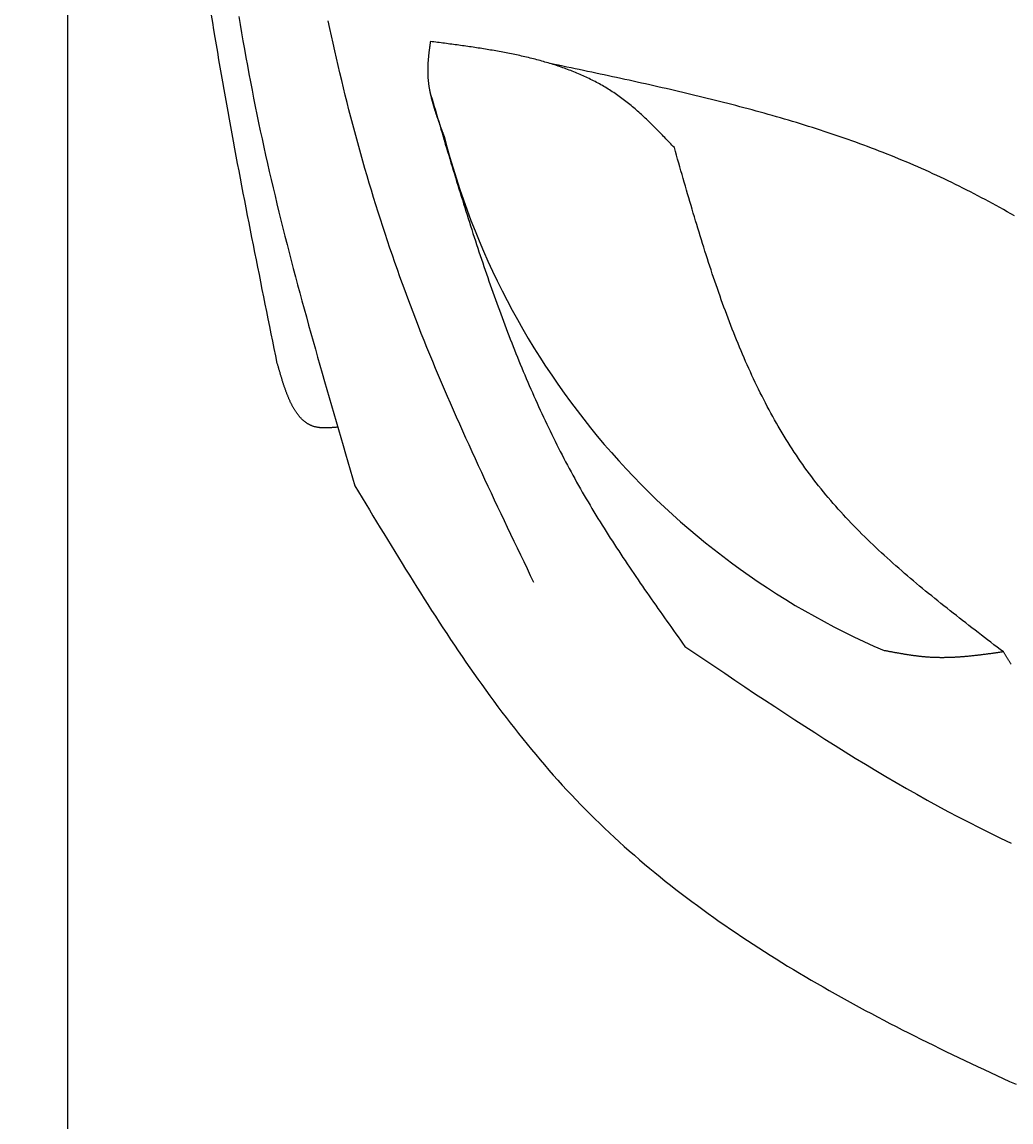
# Model space of a CAD drawing. Extents: x 715 to 7297, y 267 to 3528.
# Tile 3 of 65: x 1152 to 1589, y 1072 to 1558. Entities that reach past the tile are written whole.
import ezdxf

# ---------------------------------------------------------------- set-up
doc = ezdxf.new("R2010")
doc.units = 0
doc.layers.get('0').update_dxf_attribs({"linetype": 'CONTINUOUS'})
doc.layers.get('DEFPOINTS').update_dxf_attribs({"linetype": 'CONTINUOUS'})
for name, color, linetype in [('4', 3, 'CONTINUOUS'), ('5', 3, 'CONTINUOUS'), ('CAR', 10, 'CONTINUOUS')]:
    doc.layers.add(name, color=color, linetype=linetype)
doc.styles.get("Standard").update_dxf_attribs({"font": 'ISOCP.SHX'})
doc.dimstyles.get("Standard").update_dxf_attribs({"dimtxt": 2.5, "dimasz": 2.5, "dimexe": 1.25, "dimexo": 0.625, "dimtad": 1, "dimcen": 2.5, "dimazin": 3, "dimtfac": 1, "dimtmove": 0, "dimatfit": 3})

# ---------------------------------------------------------------- blocks, each defined once
blk = doc.blocks.new('PUNKT')
at = {"layer": '4', "color": 0, "linetype": 'BYBLOCK'}
blk.add_line((-0.5, 0), (-1, 0), dxfattribs=at)
at = {"layer": '4', "color": 0, "linetype": 'BYBLOCK', "const_width": 0.5}
blk.add_lwpolyline([(-0.25, 0, 1), (0.25, 0, 1)], format="xyb", close=True, dxfattribs=at)
blk = doc.blocks.new('*U15')
at = {"layer": '5', "color": 2}
blk.add_text('280', height=70, rotation=90, dxfattribs=at).set_placement((785.85, 1614.63))
blk = doc.blocks.new('*D4')
at = {"layer": '5'}
for p, q in [((1352.73, 3087.27), (775.85, 3087.27)), ((815.85, 327.27), (815.85, 3047.27)), ((1352.77, 287.27), (775.85, 287.27))]:
    blk.add_line(p, q, dxfattribs=at)
at = {"layer": 'DEFPOINTS', "color": 0}
for p in [(815.85, 3087.27), (1372.73, 3087.27), (1372.77, 287.27)]:
    blk.add_point(p, dxfattribs=at)
blk.add_blockref('*U15', (0, 0))
at = {"layer": '5', "xscale": 40, "yscale": 40, "zscale": 40}
for p, rotation in [((815.85, 3087.27), 90), ((815.85, 287.27), 270)]:
    blk.add_blockref('PUNKT', p, dxfattribs=dict(at, rotation=rotation))

msp = doc.modelspace()

# ---------------------------------------------------------------- linework, layer by layer
msp.add_line((1171.672, 2937.271), (1171.721, 437.271))
at = {"layer": 'CAR'}
for points in [[(1264.49, 1407.12, 0), (1263.83, 1410.39, 0), (1263.16, 1413.65, 0), (1262.5, 1416.92, 0), (1261.83, 1420.19, 0), (1261.17, 1423.46, 0), (1260.5, 1426.73, 0), (1259.84, 1429.99, 0), (1259.18, 1433.26, 0), (1258.52, 1436.53, 0), (1257.86, 1439.8, 0), (1257.2, 1443.07, 0), (1256.54, 1446.34, 0), (1255.89, 1449.61, 0), (1255.24, 1452.88, 0), (1254.58, 1456.15, 0), (1253.93, 1459.42, 0), (1253.29, 1462.69, 0), (1252.64, 1465.96, 0), (1252, 1469.23, 0), (1251.36, 1472.5, 0), (1250.72, 1475.77, 0), (1250.08, 1479.04, 0), (1249.45, 1482.31, 0), (1248.82, 1485.58, 0), (1248.19, 1488.86, 0), (1247.57, 1492.13, 0), (1246.95, 1495.4, 0), (1246.33, 1498.67, 0), (1245.72, 1501.95, 0), (1245.11, 1505.22, 0), (1244.5, 1508.5, 0), (1243.9, 1511.77, 0), (1243.3, 1515.05, 0), (1242.71, 1518.32, 0), (1242.12, 1521.6, 0), (1241.53, 1524.87, 0), (1240.95, 1528.15, 0), (1240.38, 1531.43, 0), (1239.81, 1534.71, 0), (1239.24, 1537.99, 0), (1238.68, 1541.27, 0), (1238.13, 1544.54, 0), (1237.58, 1547.83, 0), (1237.03, 1551.11, 0), (1236.49, 1554.39, 0), (1235.96, 1557.67, 0), (1235.43, 1560.95, 0)], [(1247.45, 1560.39, 0), (1248.06, 1556.77, 0), (1248.67, 1553.15, 0), (1249.3, 1549.53, 0), (1249.93, 1545.91, 0), (1250.58, 1542.29, 0), (1251.24, 1538.68, 0), (1251.91, 1535.07, 0), (1252.6, 1531.46, 0), (1253.3, 1527.85, 0), (1254, 1524.25, 0), (1254.72, 1520.64, 0), (1255.46, 1517.04, 0), (1256.2, 1513.44, 0), (1256.96, 1509.84, 0), (1257.73, 1506.25, 0), (1258.52, 1502.66, 0), (1259.31, 1499.07, 0), (1260.12, 1495.48, 0), (1260.94, 1491.89, 0), (1261.77, 1488.3, 0), (1262.61, 1484.72, 0), (1263.46, 1481.14, 0), (1264.32, 1477.56, 0), (1265.2, 1473.98, 0), (1266.08, 1470.41, 0), (1266.97, 1466.83, 0), (1267.87, 1463.26, 0), (1268.78, 1459.69, 0), (1269.7, 1456.12, 0), (1270.63, 1452.55, 0), (1271.56, 1448.98, 0), (1272.51, 1445.41, 0), (1273.46, 1441.85, 0), (1274.41, 1438.29, 0), (1275.38, 1434.72, 0), (1276.35, 1431.16, 0), (1277.33, 1427.6, 0), (1278.31, 1424.04, 0), (1279.3, 1420.49, 0), (1280.29, 1416.93, 0), (1281.29, 1413.37, 0), (1282.3, 1409.82, 0), (1283.31, 1406.26, 0), (1284.32, 1402.71, 0), (1285.34, 1399.15, 0), (1286.36, 1395.6, 0), (1287.39, 1392.05, 0), (1288.41, 1388.5, 0), (1289.44, 1384.95, 0), (1290.48, 1381.4, 0), (1291.51, 1377.85, 0), (1292.55, 1374.3, 0), (1293.59, 1370.75, 0), (1294.63, 1367.2, 0), (1295.67, 1363.65, 0), (1296.72, 1360.1, 0), (1297.76, 1356.55, 0), (1298.81, 1353, 0)], [(1377.88, 1310.27, 0), (1376.43, 1313.3, 0), (1374.97, 1316.33, 0), (1373.52, 1319.37, 0), (1372.06, 1322.4, 0), (1370.61, 1325.43, 0), (1369.16, 1328.46, 0), (1367.71, 1331.5, 0), (1366.27, 1334.53, 0), (1364.82, 1337.57, 0), (1363.38, 1340.6, 0), (1361.95, 1343.64, 0), (1360.51, 1346.68, 0), (1359.08, 1349.72, 0), (1357.66, 1352.76, 0), (1356.24, 1355.81, 0), (1354.82, 1358.85, 0), (1353.41, 1361.9, 0), (1352.01, 1364.95, 0), (1350.61, 1368.01, 0), (1349.22, 1371.06, 0), (1347.84, 1374.12, 0), (1346.46, 1377.18, 0), (1345.09, 1380.24, 0), (1343.73, 1383.31, 0), (1342.37, 1386.37, 0), (1341.03, 1389.45, 0), (1339.69, 1392.52, 0), (1338.36, 1395.6, 0), (1337.05, 1398.68, 0), (1335.74, 1401.77, 0), (1334.44, 1404.86, 0), (1333.15, 1407.95, 0), (1331.88, 1411.05, 0), (1330.61, 1414.15, 0), (1329.36, 1417.25, 0), (1328.11, 1420.36, 0), (1326.88, 1423.48, 0), (1325.67, 1426.59, 0), (1324.46, 1429.72, 0), (1323.27, 1432.85, 0), (1322.09, 1435.98, 0), (1320.93, 1439.12, 0), (1319.78, 1442.26, 0), (1318.64, 1445.41, 0), (1317.52, 1448.56, 0), (1316.41, 1451.72, 0), (1315.32, 1454.89, 0), (1314.24, 1458.06, 0), (1313.17, 1461.23, 0), (1312.11, 1464.41, 0), (1311.07, 1467.59, 0), (1310.05, 1470.78, 0), (1309.03, 1473.97, 0), (1308.03, 1477.17, 0), (1307.04, 1480.37, 0), (1306.07, 1483.57, 0), (1305.1, 1486.78, 0), (1304.16, 1490, 0), (1303.22, 1493.22, 0), (1302.29, 1496.44, 0), (1301.38, 1499.66, 0), (1300.48, 1502.89, 0), (1299.59, 1506.13, 0), (1298.72, 1509.37, 0), (1297.85, 1512.61, 0), (1297, 1515.86, 0), (1296.16, 1519.11, 0), (1295.33, 1522.36, 0), (1294.52, 1525.62, 0), (1293.71, 1528.88, 0), (1292.92, 1532.14, 0), (1292.14, 1535.41, 0), (1291.37, 1538.68, 0), (1290.61, 1541.95, 0), (1289.86, 1545.23, 0), (1289.12, 1548.51, 0), (1288.4, 1551.79, 0), (1287.68, 1555.08, 0), (1286.98, 1558.37, 0)], [(1332.12, 1549.31, 0), (1332.09, 1549.04, 0), (1332.05, 1548.77, 0), (1332.01, 1548.5, 0), (1331.97, 1548.23, 0), (1331.94, 1547.96, 0), (1331.9, 1547.7, 0), (1331.86, 1547.43, 0), (1331.83, 1547.16, 0), (1331.79, 1546.89, 0), (1331.76, 1546.62, 0), (1331.72, 1546.35, 0), (1331.68, 1546.08, 0), (1331.65, 1545.81, 0), (1331.61, 1545.54, 0), (1331.58, 1545.27, 0), (1331.55, 1545, 0), (1331.51, 1544.73, 0), (1331.48, 1544.47, 0), (1331.45, 1544.2, 0), (1331.42, 1543.93, 0), (1331.39, 1543.66, 0), (1331.36, 1543.39, 0), (1331.33, 1543.12, 0), (1331.3, 1542.85, 0), (1331.27, 1542.58, 0), (1331.25, 1542.32, 0), (1331.22, 1542.05, 0), (1331.2, 1541.78, 0), (1331.17, 1541.51, 0), (1331.15, 1541.24, 0), (1331.13, 1540.97, 0), (1331.1, 1540.71, 0), (1331.08, 1540.44, 0), (1331.06, 1540.17, 0), (1331.05, 1539.9, 0), (1331.03, 1539.64, 0), (1331.01, 1539.37, 0), (1331, 1539.1, 0), (1330.99, 1538.83, 0), (1330.97, 1538.57, 0), (1330.96, 1538.3, 0), (1330.95, 1538.03, 0), (1330.95, 1537.76, 0), (1330.94, 1537.5, 0), (1330.93, 1537.23, 0), (1330.93, 1536.96, 0), (1330.93, 1536.7, 0), (1330.93, 1536.43, 0), (1330.93, 1536.17, 0), (1330.93, 1535.9, 0), (1330.93, 1535.63, 0), (1330.94, 1535.37, 0), (1330.95, 1535.1, 0), (1330.96, 1534.84, 0), (1330.97, 1534.57, 0), (1330.98, 1534.31, 0), (1330.99, 1534.04, 0), (1331.01, 1533.78, 0), (1331.03, 1533.51, 0), (1331.05, 1533.25, 0), (1331.07, 1532.98, 0), (1331.09, 1532.72, 0), (1331.11, 1532.46, 0), (1331.14, 1532.19, 0), (1331.16, 1531.93, 0), (1331.19, 1531.66, 0), (1331.22, 1531.4, 0), (1331.25, 1531.14, 0), (1331.29, 1530.87, 0), (1331.32, 1530.61, 0), (1331.35, 1530.35, 0), (1331.39, 1530.08, 0), (1331.43, 1529.82, 0), (1331.47, 1529.56, 0), (1331.51, 1529.3, 0), (1331.55, 1529.03, 0), (1331.6, 1528.77, 0), (1331.64, 1528.51, 0), (1331.69, 1528.25, 0), (1331.74, 1527.98, 0), (1331.78, 1527.72, 0), (1331.83, 1527.46, 0), (1331.89, 1527.2, 0), (1331.94, 1526.94, 0), (1331.99, 1526.68, 0), (1332.05, 1526.41, 0), (1332.1, 1526.15, 0), (1332.16, 1525.89, 0), (1332.22, 1525.63, 0), (1332.28, 1525.37, 0), (1332.34, 1525.11, 0), (1332.4, 1524.85, 0), (1332.46, 1524.59, 0), (1332.53, 1524.33, 0), (1332.59, 1524.07, 0), (1332.66, 1523.8, 0), (1332.72, 1523.54, 0), (1332.79, 1523.28, 0), (1332.86, 1523.02, 0), (1332.93, 1522.76, 0), (1333, 1522.5, 0), (1333.07, 1522.24, 0), (1333.15, 1521.98, 0), (1333.22, 1521.72, 0), (1333.29, 1521.46, 0), (1333.37, 1521.2, 0), (1333.45, 1520.94, 0), (1333.52, 1520.68, 0), (1333.6, 1520.43, 0), (1333.68, 1520.17, 0), (1333.76, 1519.91, 0), (1333.84, 1519.65, 0), (1333.92, 1519.39, 0), (1334, 1519.13, 0), (1334.08, 1518.87, 0), (1334.17, 1518.61, 0), (1334.25, 1518.35, 0), (1334.33, 1518.09, 0), (1334.42, 1517.83, 0), (1334.51, 1517.58, 0), (1334.59, 1517.32, 0), (1334.68, 1517.06, 0), (1334.77, 1516.8, 0), (1334.85, 1516.54, 0), (1334.94, 1516.28, 0), (1335.03, 1516.02, 0), (1335.12, 1515.76, 0), (1335.21, 1515.51, 0), (1335.3, 1515.25, 0), (1335.39, 1514.99, 0), (1335.49, 1514.73, 0), (1335.58, 1514.47, 0), (1335.67, 1514.21, 0), (1335.76, 1513.96, 0), (1335.86, 1513.7, 0), (1335.95, 1513.44, 0), (1336.04, 1513.18, 0), (1336.14, 1512.92, 0), (1336.23, 1512.67, 0), (1336.33, 1512.41, 0), (1336.42, 1512.15, 0), (1336.52, 1511.89, 0), (1336.62, 1511.63, 0), (1336.71, 1511.38, 0), (1336.81, 1511.12, 0), (1336.91, 1510.86, 0), (1337, 1510.6, 0), (1337.1, 1510.34, 0), (1337.2, 1510.09, 0), (1337.29, 1509.83, 0), (1337.39, 1509.57, 0), (1337.49, 1509.31, 0), (1337.59, 1509.06, 0), (1337.69, 1508.8, 0), (1337.78, 1508.54, 0), (1337.88, 1508.28, 0), (1337.98, 1508.02, 0), (1338.08, 1507.77, 0), (1338.18, 1507.51, 0)], [(1439.95, 1502.42, 0), (1439.42, 1502.98, 0), (1438.88, 1503.54, 0), (1438.35, 1504.09, 0), (1437.82, 1504.65, 0), (1437.29, 1505.2, 0), (1436.76, 1505.76, 0), (1436.23, 1506.31, 0), (1435.7, 1506.86, 0), (1435.16, 1507.41, 0), (1434.63, 1507.96, 0), (1434.1, 1508.51, 0), (1433.56, 1509.06, 0), (1433.02, 1509.6, 0), (1432.49, 1510.15, 0), (1431.95, 1510.69, 0), (1431.41, 1511.23, 0), (1430.87, 1511.77, 0), (1430.33, 1512.31, 0), (1429.79, 1512.84, 0), (1429.24, 1513.37, 0), (1428.7, 1513.9, 0), (1428.15, 1514.43, 0), (1427.6, 1514.95, 0), (1427.05, 1515.47, 0), (1426.5, 1515.99, 0), (1425.94, 1516.5, 0), (1425.39, 1517.01, 0), (1424.83, 1517.52, 0), (1424.27, 1518.02, 0), (1423.71, 1518.52, 0), (1423.14, 1519.02, 0), (1422.57, 1519.51, 0), (1422.01, 1520, 0), (1421.43, 1520.48, 0), (1420.86, 1520.96, 0), (1420.28, 1521.44, 0), (1419.7, 1521.9, 0), (1419.12, 1522.37, 0), (1418.54, 1522.83, 0), (1417.95, 1523.29, 0), (1417.36, 1523.74, 0), (1416.77, 1524.18, 0), (1416.17, 1524.62, 0), (1415.57, 1525.05, 0), (1414.97, 1525.48, 0), (1414.36, 1525.9, 0), (1413.75, 1526.32, 0), (1413.14, 1526.73, 0), (1412.52, 1527.14, 0), (1411.91, 1527.54, 0), (1411.28, 1527.93, 0), (1410.66, 1528.32, 0), (1410.03, 1528.7, 0), (1409.4, 1529.08, 0), (1408.77, 1529.46, 0), (1408.13, 1529.82, 0), (1407.49, 1530.19, 0), (1406.85, 1530.54, 0), (1406.2, 1530.9, 0), (1405.55, 1531.25, 0), (1404.9, 1531.59, 0), (1404.25, 1531.93, 0), (1403.59, 1532.26, 0), (1402.93, 1532.59, 0), (1402.27, 1532.91, 0), (1401.61, 1533.23, 0), (1400.94, 1533.55, 0), (1400.27, 1533.85, 0), (1399.6, 1534.16, 0), (1398.92, 1534.46, 0), (1398.25, 1534.76, 0), (1397.57, 1535.05, 0), (1396.89, 1535.34, 0), (1396.2, 1535.62, 0), (1395.51, 1535.9, 0), (1394.82, 1536.17, 0), (1394.13, 1536.44, 0), (1393.44, 1536.71, 0), (1392.74, 1536.97, 0), (1392.04, 1537.23, 0), (1391.34, 1537.49, 0), (1390.64, 1537.74, 0), (1389.93, 1537.99, 0), (1389.23, 1538.23, 0), (1388.52, 1538.47, 0), (1387.81, 1538.7, 0), (1387.09, 1538.94, 0), (1386.38, 1539.16, 0), (1385.66, 1539.39, 0), (1384.94, 1539.61, 0), (1384.22, 1539.83, 0), (1383.49, 1540.04, 0), (1382.77, 1540.25, 0), (1382.04, 1540.46, 0), (1381.31, 1540.67, 0), (1380.58, 1540.87, 0), (1379.85, 1541.07, 0), (1379.11, 1541.26, 0), (1378.38, 1541.45, 0), (1377.64, 1541.64, 0), (1376.9, 1541.83, 0), (1376.16, 1542.01, 0), (1375.42, 1542.19, 0), (1374.67, 1542.37, 0), (1373.93, 1542.55, 0), (1373.18, 1542.72, 0), (1372.43, 1542.89, 0), (1371.68, 1543.06, 0), (1370.93, 1543.22, 0), (1370.17, 1543.38, 0), (1369.42, 1543.54, 0), (1368.66, 1543.7, 0), (1367.91, 1543.86, 0), (1367.15, 1544.01, 0), (1366.39, 1544.16, 0), (1365.63, 1544.31, 0), (1364.86, 1544.45, 0), (1364.1, 1544.6, 0), (1363.34, 1544.74, 0), (1362.57, 1544.88, 0), (1361.8, 1545.02, 0), (1361.04, 1545.15, 0), (1360.27, 1545.29, 0), (1359.5, 1545.42, 0), (1358.73, 1545.55, 0), (1357.95, 1545.68, 0), (1357.18, 1545.81, 0), (1356.41, 1545.93, 0), (1355.63, 1546.06, 0), (1354.86, 1546.18, 0), (1354.08, 1546.3, 0), (1353.3, 1546.42, 0), (1352.52, 1546.54, 0), (1351.75, 1546.66, 0), (1350.97, 1546.77, 0), (1350.19, 1546.89, 0), (1349.41, 1547, 0), (1348.62, 1547.11, 0), (1347.84, 1547.22, 0), (1347.06, 1547.34, 0), (1346.28, 1547.44, 0), (1345.49, 1547.55, 0), (1344.71, 1547.66, 0), (1343.93, 1547.77, 0), (1343.14, 1547.87, 0), (1342.36, 1547.98, 0), (1341.57, 1548.08, 0), (1340.78, 1548.19, 0), (1340, 1548.29, 0), (1339.21, 1548.4, 0), (1338.42, 1548.5, 0), (1337.64, 1548.6, 0), (1336.85, 1548.7, 0), (1336.06, 1548.81, 0), (1335.27, 1548.91, 0), (1334.49, 1549.01, 0), (1333.7, 1549.11, 0), (1332.91, 1549.21, 0), (1332.12, 1549.31, 0)], [(1590.24, 1472.31, 0), (1588.63, 1473.22, 0), (1587.02, 1474.12, 0), (1585.41, 1475.02, 0), (1583.79, 1475.92, 0), (1582.17, 1476.8, 0), (1580.55, 1477.69, 0), (1578.92, 1478.56, 0), (1577.3, 1479.43, 0), (1575.67, 1480.3, 0), (1574.03, 1481.15, 0), (1572.4, 1482.01, 0), (1570.76, 1482.85, 0), (1569.12, 1483.69, 0), (1567.47, 1484.52, 0), (1565.83, 1485.34, 0), (1564.18, 1486.16, 0), (1562.53, 1486.97, 0), (1560.87, 1487.77, 0), (1559.21, 1488.57, 0), (1557.55, 1489.36, 0), (1555.88, 1490.13, 0), (1554.21, 1490.91, 0), (1552.54, 1491.67, 0), (1550.86, 1492.43, 0), (1549.19, 1493.18, 0), (1547.5, 1493.92, 0), (1545.82, 1494.65, 0), (1544.13, 1495.37, 0), (1542.44, 1496.09, 0), (1540.74, 1496.8, 0), (1539.04, 1497.5, 0), (1537.34, 1498.2, 0), (1535.63, 1498.89, 0), (1533.93, 1499.57, 0), (1532.22, 1500.24, 0), (1530.5, 1500.91, 0), (1528.78, 1501.57, 0), (1527.06, 1502.22, 0), (1525.34, 1502.87, 0), (1523.62, 1503.51, 0), (1521.89, 1504.14, 0), (1520.16, 1504.77, 0), (1518.42, 1505.39, 0), (1516.69, 1506, 0), (1514.95, 1506.61, 0), (1513.2, 1507.21, 0), (1511.46, 1507.81, 0), (1509.71, 1508.4, 0), (1507.96, 1508.98, 0), (1506.21, 1509.56, 0), (1504.46, 1510.13, 0), (1502.7, 1510.7, 0), (1500.94, 1511.26, 0), (1499.18, 1511.81, 0), (1497.42, 1512.36, 0), (1495.65, 1512.91, 0), (1493.88, 1513.45, 0), (1492.11, 1513.98, 0), (1490.34, 1514.51, 0), (1488.56, 1515.04, 0), (1486.79, 1515.56, 0), (1485.01, 1516.07, 0), (1483.23, 1516.59, 0), (1481.44, 1517.09, 0), (1479.66, 1517.59, 0), (1477.87, 1518.09, 0), (1476.08, 1518.58, 0), (1474.29, 1519.07, 0), (1472.5, 1519.55, 0), (1470.71, 1520.03, 0), (1468.91, 1520.51, 0), (1467.12, 1520.98, 0), (1465.32, 1521.45, 0), (1463.52, 1521.92, 0), (1461.71, 1522.38, 0), (1459.91, 1522.83, 0), (1458.11, 1523.29, 0), (1456.3, 1523.74, 0), (1454.49, 1524.19, 0), (1452.68, 1524.63, 0), (1450.87, 1525.07, 0), (1449.06, 1525.51, 0), (1447.25, 1525.94, 0), (1445.43, 1526.38, 0), (1443.62, 1526.8, 0), (1441.8, 1527.23, 0), (1439.98, 1527.65, 0), (1438.16, 1528.08, 0), (1436.34, 1528.49, 0), (1434.52, 1528.91, 0), (1432.7, 1529.33, 0), (1430.88, 1529.74, 0), (1429.05, 1530.15, 0), (1427.23, 1530.55, 0), (1425.4, 1530.96, 0), (1423.57, 1531.36, 0), (1421.75, 1531.77, 0), (1419.92, 1532.17, 0), (1418.09, 1532.56, 0), (1416.26, 1532.96, 0), (1414.43, 1533.36, 0), (1412.6, 1533.75, 0), (1410.77, 1534.15, 0), (1408.94, 1534.54, 0), (1407.11, 1534.93, 0), (1405.27, 1535.32, 0), (1403.44, 1535.71, 0), (1401.61, 1536.09, 0), (1399.77, 1536.48, 0), (1397.94, 1536.87, 0), (1396.11, 1537.25, 0), (1394.27, 1537.64, 0), (1392.44, 1538.02, 0), (1390.6, 1538.41, 0), (1388.77, 1538.79, 0), (1386.93, 1539.18, 0), (1385.1, 1539.56, 0)], [(1331.89, 1527.17, 0), (1332.38, 1525.52, 0), (1332.86, 1523.86, 0), (1333.35, 1522.21, 0), (1333.84, 1520.55, 0), (1334.33, 1518.9, 0), (1334.81, 1517.24, 0), (1335.3, 1515.59, 0), (1335.79, 1513.94, 0), (1336.28, 1512.28, 0), (1336.77, 1510.63, 0), (1337.26, 1508.97, 0), (1337.75, 1507.32, 0), (1338.24, 1505.67, 0), (1338.73, 1504.02, 0), (1339.23, 1502.36, 0), (1339.72, 1500.71, 0), (1340.22, 1499.06, 0), (1340.71, 1497.41, 0), (1341.21, 1495.76, 0), (1341.71, 1494.11, 0), (1342.21, 1492.46, 0), (1342.71, 1490.81, 0), (1343.21, 1489.17, 0), (1343.71, 1487.52, 0), (1344.22, 1485.87, 0), (1344.72, 1484.23, 0), (1345.23, 1482.58, 0), (1345.74, 1480.94, 0), (1346.25, 1479.3, 0), (1346.76, 1477.66, 0), (1347.28, 1476.01, 0), (1347.79, 1474.37, 0), (1348.31, 1472.73, 0), (1348.83, 1471.1, 0), (1349.35, 1469.46, 0), (1349.87, 1467.82, 0), (1350.4, 1466.19, 0), (1350.93, 1464.55, 0), (1351.46, 1462.92, 0), (1351.99, 1461.29, 0), (1352.53, 1459.66, 0), (1353.06, 1458.03, 0), (1353.6, 1456.4, 0), (1354.14, 1454.77, 0), (1354.69, 1453.15, 0), (1355.24, 1451.52, 0), (1355.79, 1449.9, 0), (1356.34, 1448.28, 0), (1356.89, 1446.66, 0), (1357.45, 1445.04, 0), (1358.01, 1443.42, 0), (1358.58, 1441.81, 0), (1359.15, 1440.19, 0), (1359.72, 1438.58, 0), (1360.29, 1436.97, 0), (1360.87, 1435.36, 0), (1361.45, 1433.75, 0), (1362.03, 1432.15, 0), (1362.62, 1430.54, 0), (1363.21, 1428.94, 0), (1363.8, 1427.34, 0), (1364.4, 1425.74, 0), (1365, 1424.15, 0), (1365.6, 1422.55, 0), (1366.21, 1420.96, 0), (1366.82, 1419.37, 0), (1367.44, 1417.78, 0), (1368.06, 1416.19, 0), (1368.68, 1414.61, 0), (1369.31, 1413.02, 0), (1369.94, 1411.44, 0), (1370.58, 1409.86, 0), (1371.22, 1408.29, 0), (1371.86, 1406.71, 0), (1372.51, 1405.14, 0), (1373.16, 1403.57, 0), (1373.82, 1402, 0), (1374.48, 1400.44, 0), (1375.15, 1398.87, 0), (1375.82, 1397.31, 0), (1376.5, 1395.75, 0), (1377.18, 1394.2, 0), (1377.86, 1392.64, 0), (1378.55, 1391.09, 0), (1379.25, 1389.54, 0), (1379.95, 1388, 0), (1380.65, 1386.45, 0), (1381.36, 1384.91, 0), (1382.08, 1383.38, 0), (1382.8, 1381.84, 0), (1383.53, 1380.31, 0), (1384.26, 1378.78, 0), (1384.99, 1377.25, 0), (1385.73, 1375.72, 0), (1386.48, 1374.2, 0), (1387.23, 1372.68, 0), (1387.99, 1371.17, 0), (1388.76, 1369.65, 0), (1389.53, 1368.14, 0), (1390.3, 1366.64, 0), (1391.08, 1365.13, 0), (1391.87, 1363.63, 0), (1392.66, 1362.13, 0), (1393.46, 1360.64, 0), (1394.27, 1359.14, 0), (1395.08, 1357.65, 0), (1395.9, 1356.17, 0), (1396.72, 1354.69, 0), (1397.55, 1353.21, 0), (1398.39, 1351.73, 0), (1399.23, 1350.26, 0), (1400.08, 1348.79, 0), (1400.93, 1347.32, 0), (1401.8, 1345.86, 0), (1402.66, 1344.4, 0), (1403.53, 1342.94, 0), (1404.41, 1341.48, 0), (1405.3, 1340.03, 0), (1406.18, 1338.58, 0), (1407.08, 1337.13, 0), (1407.98, 1335.69, 0), (1408.88, 1334.25, 0), (1409.79, 1332.81, 0), (1410.7, 1331.37, 0), (1411.62, 1329.94, 0), (1412.54, 1328.5, 0), (1413.47, 1327.07, 0), (1414.4, 1325.64, 0), (1415.33, 1324.22, 0), (1416.27, 1322.79, 0), (1417.21, 1321.37, 0), (1418.16, 1319.95, 0), (1419.1, 1318.53, 0), (1420.06, 1317.11, 0), (1421.01, 1315.7, 0), (1421.97, 1314.28, 0), (1422.93, 1312.87, 0), (1423.89, 1311.46, 0), (1424.86, 1310.05, 0), (1425.83, 1308.64, 0), (1426.8, 1307.24, 0), (1427.78, 1305.83, 0), (1428.75, 1304.43, 0), (1429.73, 1303.02, 0), (1430.71, 1301.62, 0), (1431.69, 1300.22, 0), (1432.68, 1298.82, 0), (1433.66, 1297.42, 0), (1434.65, 1296.02, 0), (1435.64, 1294.62, 0), (1436.63, 1293.22, 0), (1437.62, 1291.82, 0), (1438.61, 1290.42, 0), (1439.6, 1289.03, 0), (1440.59, 1287.63, 0), (1441.59, 1286.24, 0), (1442.58, 1284.84, 0), (1443.57, 1283.44, 0), (1444.57, 1282.05, 0)], [(1585.35, 1279.63, 0), (1583.96, 1280.7, 0), (1582.57, 1281.76, 0), (1581.18, 1282.82, 0), (1579.78, 1283.89, 0), (1578.39, 1284.95, 0), (1577, 1286.02, 0), (1575.61, 1287.08, 0), (1574.22, 1288.15, 0), (1572.84, 1289.22, 0), (1571.45, 1290.29, 0), (1570.07, 1291.36, 0), (1568.68, 1292.43, 0), (1567.31, 1293.5, 0), (1565.93, 1294.57, 0), (1564.55, 1295.65, 0), (1563.18, 1296.73, 0), (1561.81, 1297.81, 0), (1560.44, 1298.89, 0), (1559.08, 1299.97, 0), (1557.72, 1301.06, 0), (1556.36, 1302.15, 0), (1555.01, 1303.24, 0), (1553.66, 1304.33, 0), (1552.31, 1305.43, 0), (1550.97, 1306.53, 0), (1549.63, 1307.63, 0), (1548.3, 1308.74, 0), (1546.97, 1309.85, 0), (1545.65, 1310.96, 0), (1544.33, 1312.07, 0), (1543.02, 1313.19, 0), (1541.71, 1314.32, 0), (1540.41, 1315.45, 0), (1539.11, 1316.58, 0), (1537.82, 1317.71, 0), (1536.54, 1318.85, 0), (1535.26, 1320, 0), (1533.98, 1321.14, 0), (1532.72, 1322.3, 0), (1531.46, 1323.46, 0), (1530.21, 1324.62, 0), (1528.96, 1325.79, 0), (1527.72, 1326.96, 0), (1526.49, 1328.14, 0), (1525.27, 1329.32, 0), (1524.06, 1330.51, 0), (1522.85, 1331.7, 0), (1521.65, 1332.9, 0), (1520.46, 1334.11, 0), (1519.28, 1335.32, 0), (1518.1, 1336.54, 0), (1516.94, 1337.76, 0), (1515.78, 1338.99, 0), (1514.63, 1340.23, 0), (1513.5, 1341.48, 0), (1512.37, 1342.73, 0), (1511.25, 1343.98, 0), (1510.14, 1345.25, 0), (1509.04, 1346.52, 0), (1507.95, 1347.8, 0), (1506.87, 1349.08, 0), (1505.81, 1350.37, 0), (1504.75, 1351.67, 0), (1503.7, 1352.98, 0), (1502.67, 1354.3, 0), (1501.64, 1355.62, 0), (1500.63, 1356.95, 0), (1499.63, 1358.29, 0), (1498.64, 1359.64, 0), (1497.66, 1361, 0), (1496.69, 1362.36, 0), (1495.73, 1363.73, 0), (1494.79, 1365.11, 0), (1493.85, 1366.49, 0), (1492.92, 1367.89, 0), (1492.01, 1369.29, 0), (1491.1, 1370.7, 0), (1490.21, 1372.11, 0), (1489.32, 1373.53, 0), (1488.45, 1374.96, 0), (1487.58, 1376.4, 0), (1486.73, 1377.84, 0), (1485.88, 1379.29, 0), (1485.04, 1380.75, 0), (1484.22, 1382.21, 0), (1483.4, 1383.68, 0), (1482.59, 1385.15, 0), (1481.79, 1386.63, 0), (1480.99, 1388.12, 0), (1480.21, 1389.62, 0), (1479.44, 1391.12, 0), (1478.67, 1392.62, 0), (1477.91, 1394.13, 0), (1477.16, 1395.65, 0), (1476.42, 1397.17, 0), (1475.69, 1398.7, 0), (1474.96, 1400.24, 0), (1474.24, 1401.78, 0), (1473.53, 1403.32, 0), (1472.82, 1404.87, 0), (1472.13, 1406.42, 0), (1471.44, 1407.98, 0), (1470.76, 1409.55, 0), (1470.08, 1411.12, 0), (1469.41, 1412.69, 0), (1468.75, 1414.27, 0), (1468.09, 1415.86, 0), (1467.44, 1417.45, 0), (1466.8, 1419.04, 0), (1466.17, 1420.64, 0), (1465.53, 1422.24, 0), (1464.91, 1423.84, 0), (1464.29, 1425.45, 0), (1463.68, 1427.07, 0), (1463.07, 1428.69, 0), (1462.47, 1430.31, 0), (1461.87, 1431.93, 0), (1461.28, 1433.56, 0), (1460.69, 1435.19, 0), (1460.11, 1436.83, 0), (1459.53, 1438.47, 0), (1458.96, 1440.11, 0), (1458.39, 1441.76, 0), (1457.83, 1443.41, 0), (1457.27, 1445.06, 0), (1456.71, 1446.72, 0), (1456.16, 1448.37, 0), (1455.62, 1450.03, 0), (1455.07, 1451.7, 0), (1454.53, 1453.36, 0), (1454, 1455.03, 0), (1453.47, 1456.7, 0), (1452.94, 1458.38, 0), (1452.41, 1460.05, 0), (1451.89, 1461.73, 0), (1451.37, 1463.41, 0), (1450.85, 1465.09, 0), (1450.34, 1466.78, 0), (1449.83, 1468.46, 0), (1449.32, 1470.15, 0), (1448.81, 1471.84, 0), (1448.3, 1473.53, 0), (1447.8, 1475.22, 0), (1447.3, 1476.91, 0), (1446.8, 1478.61, 0), (1446.31, 1480.3, 0), (1445.81, 1482, 0), (1445.32, 1483.7, 0), (1444.82, 1485.4, 0), (1444.33, 1487.1, 0), (1443.84, 1488.8, 0), (1443.35, 1490.5, 0), (1442.86, 1492.2, 0), (1442.38, 1493.91, 0), (1441.89, 1495.61, 0), (1441.4, 1497.31, 0), (1440.92, 1499.02, 0), (1440.43, 1500.72, 0), (1439.95, 1502.42, 0)], [(1291.2, 1378.91, 0), (1290.92, 1378.89, 0), (1290.64, 1378.86, 0), (1290.36, 1378.84, 0), (1290.08, 1378.82, 0), (1289.8, 1378.79, 0), (1289.52, 1378.77, 0), (1289.24, 1378.74, 0), (1288.96, 1378.72, 0), (1288.68, 1378.7, 0), (1288.4, 1378.68, 0), (1288.12, 1378.66, 0), (1287.84, 1378.65, 0), (1287.57, 1378.63, 0), (1287.29, 1378.62, 0), (1287.02, 1378.6, 0), (1286.74, 1378.59, 0), (1286.47, 1378.59, 0), (1286.2, 1378.58, 0), (1285.93, 1378.57, 0), (1285.66, 1378.57, 0), (1285.4, 1378.57, 0), (1285.13, 1378.58, 0), (1284.87, 1378.58, 0), (1284.6, 1378.59, 0), (1284.34, 1378.6, 0), (1284.08, 1378.62, 0), (1283.82, 1378.63, 0), (1283.57, 1378.65, 0), (1283.32, 1378.68, 0), (1283.06, 1378.71, 0), (1282.81, 1378.74, 0), (1282.57, 1378.77, 0), (1282.32, 1378.81, 0), (1282.08, 1378.85, 0), (1281.84, 1378.9, 0), (1281.6, 1378.95, 0), (1281.36, 1379.01, 0), (1281.13, 1379.07, 0), (1280.9, 1379.13, 0), (1280.67, 1379.2, 0), (1280.44, 1379.27, 0), (1280.22, 1379.35, 0), (1279.99, 1379.43, 0), (1279.77, 1379.52, 0), (1279.56, 1379.6, 0), (1279.34, 1379.7, 0), (1279.13, 1379.79, 0), (1278.92, 1379.89, 0), (1278.71, 1380, 0), (1278.5, 1380.11, 0), (1278.3, 1380.22, 0), (1278.09, 1380.34, 0), (1277.89, 1380.45, 0), (1277.7, 1380.58, 0), (1277.5, 1380.7, 0), (1277.31, 1380.84, 0), (1277.11, 1380.97, 0), (1276.92, 1381.11, 0), (1276.73, 1381.25, 0), (1276.55, 1381.39, 0), (1276.36, 1381.54, 0), (1276.18, 1381.69, 0), (1276, 1381.85, 0), (1275.82, 1382, 0), (1275.64, 1382.17, 0), (1275.47, 1382.33, 0), (1275.3, 1382.5, 0), (1275.12, 1382.67, 0), (1274.95, 1382.84, 0), (1274.79, 1383.02, 0), (1274.62, 1383.2, 0), (1274.46, 1383.39, 0), (1274.29, 1383.57, 0), (1274.13, 1383.76, 0), (1273.97, 1383.95, 0), (1273.81, 1384.15, 0), (1273.66, 1384.35, 0), (1273.5, 1384.55, 0), (1273.35, 1384.75, 0), (1273.2, 1384.96, 0), (1273.05, 1385.17, 0), (1272.9, 1385.38, 0), (1272.75, 1385.6, 0), (1272.61, 1385.81, 0), (1272.46, 1386.03, 0), (1272.32, 1386.26, 0), (1272.18, 1386.48, 0), (1272.04, 1386.71, 0), (1271.9, 1386.94, 0), (1271.77, 1387.17, 0), (1271.63, 1387.41, 0), (1271.5, 1387.65, 0), (1271.36, 1387.89, 0), (1271.23, 1388.13, 0), (1271.1, 1388.37, 0), (1270.97, 1388.62, 0), (1270.84, 1388.87, 0), (1270.72, 1389.12, 0), (1270.59, 1389.37, 0), (1270.47, 1389.63, 0), (1270.34, 1389.88, 0), (1270.22, 1390.14, 0), (1270.1, 1390.4, 0), (1269.98, 1390.67, 0), (1269.86, 1390.93, 0), (1269.74, 1391.2, 0), (1269.63, 1391.47, 0), (1269.51, 1391.74, 0), (1269.4, 1392.01, 0), (1269.28, 1392.28, 0), (1269.17, 1392.56, 0), (1269.06, 1392.84, 0), (1268.95, 1393.12, 0), (1268.84, 1393.4, 0), (1268.73, 1393.68, 0), (1268.62, 1393.96, 0), (1268.51, 1394.25, 0), (1268.4, 1394.53, 0), (1268.3, 1394.82, 0), (1268.19, 1395.11, 0), (1268.09, 1395.4, 0), (1267.98, 1395.7, 0), (1267.88, 1395.99, 0), (1267.78, 1396.28, 0), (1267.68, 1396.58, 0), (1267.58, 1396.88, 0), (1267.48, 1397.17, 0), (1267.38, 1397.47, 0), (1267.28, 1397.77, 0), (1267.18, 1398.08, 0), (1267.08, 1398.38, 0), (1266.98, 1398.68, 0), (1266.89, 1398.99, 0), (1266.79, 1399.29, 0), (1266.69, 1399.6, 0), (1266.6, 1399.91, 0), (1266.5, 1400.21, 0), (1266.41, 1400.52, 0), (1266.32, 1400.83, 0), (1266.22, 1401.14, 0), (1266.13, 1401.45, 0), (1266.04, 1401.76, 0), (1265.94, 1402.07, 0), (1265.85, 1402.39, 0), (1265.76, 1402.7, 0), (1265.67, 1403.01, 0), (1265.58, 1403.33, 0), (1265.48, 1403.64, 0), (1265.39, 1403.96, 0), (1265.3, 1404.27, 0), (1265.21, 1404.59, 0), (1265.12, 1404.9, 0), (1265.03, 1405.22, 0), (1264.94, 1405.53, 0), (1264.85, 1405.85, 0), (1264.76, 1406.17, 0), (1264.67, 1406.48, 0), (1264.58, 1406.8, 0), (1264.49, 1407.12, 0)], [(1298.81, 1353, 0), (1300.4, 1350.36, 0), (1301.99, 1347.71, 0), (1303.58, 1345.07, 0), (1305.17, 1342.43, 0), (1306.76, 1339.78, 0), (1308.36, 1337.14, 0), (1309.95, 1334.51, 0), (1311.55, 1331.87, 0), (1313.15, 1329.24, 0), (1314.76, 1326.61, 0), (1316.36, 1323.98, 0), (1317.97, 1321.36, 0), (1319.59, 1318.74, 0), (1321.2, 1316.12, 0), (1322.83, 1313.51, 0), (1324.45, 1310.91, 0), (1326.08, 1308.3, 0), (1327.72, 1305.71, 0), (1329.36, 1303.12, 0), (1331, 1300.54, 0), (1332.66, 1297.96, 0), (1334.32, 1295.39, 0), (1335.98, 1292.82, 0), (1337.65, 1290.27, 0), (1339.33, 1287.72, 0), (1341.02, 1285.18, 0), (1342.71, 1282.65, 0), (1344.41, 1280.12, 0), (1346.12, 1277.61, 0), (1347.84, 1275.1, 0), (1349.57, 1272.61, 0), (1351.31, 1270.12, 0), (1353.05, 1267.64, 0), (1354.81, 1265.18, 0), (1356.57, 1262.73, 0), (1358.35, 1260.28, 0), (1360.14, 1257.85, 0), (1361.94, 1255.43, 0), (1363.75, 1253.02, 0), (1365.57, 1250.63, 0), (1367.4, 1248.25, 0), (1369.24, 1245.88, 0), (1371.1, 1243.52, 0), (1372.97, 1241.18, 0), (1374.85, 1238.85, 0), (1376.75, 1236.54, 0), (1378.66, 1234.24, 0), (1380.58, 1231.95, 0), (1382.52, 1229.69, 0), (1384.47, 1227.43, 0), (1386.44, 1225.2, 0), (1388.42, 1222.98, 0), (1390.42, 1220.77, 0), (1392.43, 1218.59, 0), (1394.46, 1216.42, 0), (1396.5, 1214.26, 0), (1398.56, 1212.13, 0), (1400.64, 1210.01, 0), (1402.73, 1207.91, 0), (1404.84, 1205.83, 0), (1406.97, 1203.76, 0), (1409.11, 1201.72, 0), (1411.26, 1199.68, 0), (1413.44, 1197.67, 0), (1415.62, 1195.67, 0), (1417.82, 1193.69, 0), (1420.04, 1191.72, 0), (1422.27, 1189.77, 0), (1424.51, 1187.83, 0), (1426.77, 1185.91, 0), (1429.05, 1184.01, 0), (1431.33, 1182.12, 0), (1433.63, 1180.24, 0), (1435.95, 1178.38, 0), (1438.28, 1176.54, 0), (1440.62, 1174.71, 0), (1442.97, 1172.89, 0), (1445.34, 1171.09, 0), (1447.72, 1169.3, 0), (1450.11, 1167.52, 0), (1452.52, 1165.76, 0), (1454.94, 1164.01, 0), (1457.37, 1162.28, 0), (1459.81, 1160.56, 0), (1462.26, 1158.85, 0), (1464.73, 1157.15, 0), (1467.21, 1155.47, 0), (1469.69, 1153.8, 0), (1472.19, 1152.14, 0), (1474.71, 1150.49, 0), (1477.23, 1148.86, 0), (1479.76, 1147.23, 0), (1482.3, 1145.62, 0), (1484.86, 1144.02, 0), (1487.42, 1142.43, 0), (1490, 1140.85, 0), (1492.58, 1139.28, 0), (1495.17, 1137.73, 0), (1497.78, 1136.18, 0), (1500.39, 1134.64, 0), (1503.01, 1133.12, 0), (1505.65, 1131.6, 0), (1508.29, 1130.09, 0), (1510.94, 1128.6, 0), (1513.6, 1127.11, 0), (1516.26, 1125.63, 0), (1518.94, 1124.16, 0), (1521.62, 1122.7, 0), (1524.31, 1121.25, 0), (1527.01, 1119.81, 0), (1529.72, 1118.37, 0), (1532.44, 1116.95, 0), (1535.16, 1115.53, 0), (1537.89, 1114.12, 0), (1540.63, 1112.72, 0), (1543.37, 1111.32, 0), (1546.12, 1109.94, 0), (1548.88, 1108.55, 0), (1551.64, 1107.18, 0), (1554.41, 1105.82, 0), (1557.19, 1104.46, 0), (1559.97, 1103.1, 0), (1562.76, 1101.76, 0), (1565.55, 1100.41, 0), (1568.35, 1099.08, 0), (1571.16, 1097.75, 0), (1573.97, 1096.43, 0), (1576.78, 1095.11, 0), (1579.6, 1093.8, 0), (1582.43, 1092.49, 0), (1585.26, 1091.19, 0), (1588.09, 1089.89, 0), (1590.93, 1088.6, 0)], [(1444.57, 1282.05, 0), (1448.97, 1279.07, 0), (1453.37, 1276.1, 0), (1457.78, 1273.13, 0), (1462.19, 1270.17, 0), (1466.59, 1267.21, 0), (1471.01, 1264.26, 0), (1475.42, 1261.32, 0), (1479.84, 1258.39, 0), (1484.27, 1255.47, 0), (1488.7, 1252.57, 0), (1493.13, 1249.68, 0), (1497.58, 1246.8, 0), (1502.03, 1243.95, 0), (1506.48, 1241.11, 0), (1510.95, 1238.3, 0), (1515.42, 1235.51, 0), (1519.91, 1232.74, 0), (1524.4, 1230, 0), (1528.91, 1227.29, 0), (1533.42, 1224.6, 0), (1537.95, 1221.95, 0), (1542.49, 1219.32, 0), (1547.05, 1216.73, 0), (1551.61, 1214.18, 0), (1556.19, 1211.66, 0), (1560.79, 1209.18, 0), (1565.4, 1206.74, 0), (1570.03, 1204.34, 0), (1574.67, 1201.98, 0), (1579.34, 1199.67, 0), (1584.01, 1197.4, 0), (1588.71, 1195.18, 0)], [(1585.35, 1279.63, 0), (1585.02, 1279.59, 0), (1584.69, 1279.54, 0), (1584.35, 1279.49, 0), (1584.02, 1279.45, 0), (1583.69, 1279.4, 0), (1583.35, 1279.35, 0), (1583.02, 1279.3, 0), (1582.68, 1279.26, 0), (1582.35, 1279.21, 0), (1582.02, 1279.17, 0), (1581.68, 1279.12, 0), (1581.35, 1279.07, 0), (1581.02, 1279.03, 0), (1580.68, 1278.98, 0), (1580.35, 1278.94, 0), (1580.02, 1278.89, 0), (1579.68, 1278.85, 0), (1579.35, 1278.8, 0), (1579.01, 1278.76, 0), (1578.68, 1278.71, 0), (1578.35, 1278.67, 0), (1578.01, 1278.62, 0), (1577.68, 1278.58, 0), (1577.35, 1278.54, 0), (1577.01, 1278.49, 0), (1576.68, 1278.45, 0), (1576.35, 1278.41, 0), (1576.01, 1278.37, 0), (1575.68, 1278.33, 0), (1575.35, 1278.29, 0), (1575.01, 1278.25, 0), (1574.68, 1278.21, 0), (1574.35, 1278.17, 0), (1574.01, 1278.13, 0), (1573.68, 1278.09, 0), (1573.35, 1278.05, 0), (1573.01, 1278.01, 0), (1572.68, 1277.98, 0), (1572.35, 1277.94, 0), (1572.01, 1277.9, 0), (1571.68, 1277.87, 0), (1571.35, 1277.83, 0), (1571.01, 1277.8, 0), (1570.68, 1277.77, 0), (1570.35, 1277.73, 0), (1570.01, 1277.7, 0), (1569.68, 1277.67, 0), (1569.35, 1277.64, 0), (1569.01, 1277.61, 0), (1568.68, 1277.58, 0), (1568.35, 1277.55, 0), (1568.01, 1277.52, 0), (1567.68, 1277.49, 0), (1567.35, 1277.47, 0), (1567.02, 1277.44, 0), (1566.68, 1277.41, 0), (1566.35, 1277.39, 0), (1566.02, 1277.37, 0), (1565.68, 1277.34, 0), (1565.35, 1277.32, 0), (1565.02, 1277.3, 0), (1564.69, 1277.28, 0), (1564.35, 1277.26, 0), (1564.02, 1277.24, 0), (1563.69, 1277.23, 0), (1563.35, 1277.21, 0), (1563.02, 1277.19, 0), (1562.69, 1277.18, 0), (1562.36, 1277.16, 0), (1562.02, 1277.15, 0), (1561.69, 1277.14, 0), (1561.36, 1277.13, 0), (1561.03, 1277.12, 0), (1560.69, 1277.11, 0), (1560.36, 1277.1, 0), (1560.03, 1277.1, 0), (1559.7, 1277.09, 0), (1559.37, 1277.09, 0), (1559.03, 1277.08, 0), (1558.7, 1277.08, 0), (1558.37, 1277.08, 0), (1558.04, 1277.08, 0), (1557.71, 1277.08, 0), (1557.37, 1277.08, 0), (1557.04, 1277.09, 0), (1556.71, 1277.09, 0), (1556.38, 1277.1, 0), (1556.05, 1277.11, 0), (1555.71, 1277.11, 0), (1555.38, 1277.12, 0), (1555.05, 1277.13, 0), (1554.72, 1277.15, 0), (1554.39, 1277.16, 0), (1554.06, 1277.18, 0), (1553.73, 1277.19, 0), (1553.39, 1277.21, 0), (1553.06, 1277.23, 0), (1552.73, 1277.25, 0), (1552.4, 1277.27, 0), (1552.07, 1277.29, 0), (1551.74, 1277.32, 0), (1551.41, 1277.34, 0), (1551.08, 1277.37, 0), (1550.74, 1277.4, 0), (1550.41, 1277.43, 0), (1550.08, 1277.46, 0), (1549.75, 1277.49, 0), (1549.42, 1277.52, 0), (1549.09, 1277.56, 0), (1548.76, 1277.59, 0), (1548.43, 1277.63, 0), (1548.1, 1277.67, 0), (1547.77, 1277.71, 0), (1547.44, 1277.74, 0), (1547.11, 1277.79, 0), (1546.77, 1277.83, 0), (1546.44, 1277.87, 0), (1546.11, 1277.91, 0), (1545.78, 1277.96, 0), (1545.45, 1278, 0), (1545.12, 1278.05, 0), (1544.79, 1278.09, 0), (1544.46, 1278.14, 0), (1544.13, 1278.19, 0), (1543.8, 1278.24, 0), (1543.47, 1278.29, 0), (1543.14, 1278.34, 0), (1542.81, 1278.39, 0), (1542.48, 1278.44, 0), (1542.15, 1278.5, 0), (1541.82, 1278.55, 0), (1541.49, 1278.6, 0), (1541.16, 1278.66, 0), (1540.83, 1278.71, 0), (1540.5, 1278.77, 0), (1540.17, 1278.83, 0), (1539.84, 1278.88, 0), (1539.51, 1278.94, 0), (1539.18, 1279, 0), (1538.85, 1279.06, 0), (1538.52, 1279.11, 0), (1538.19, 1279.17, 0), (1537.86, 1279.23, 0), (1537.53, 1279.29, 0), (1537.2, 1279.35, 0), (1536.87, 1279.41, 0), (1536.54, 1279.47, 0), (1536.21, 1279.53, 0), (1535.88, 1279.6, 0), (1535.55, 1279.66, 0), (1535.22, 1279.72, 0), (1534.89, 1279.78, 0), (1534.56, 1279.84, 0), (1534.23, 1279.9, 0), (1533.9, 1279.97, 0), (1533.57, 1280.03, 0), (1533.24, 1280.09, 0), (1532.91, 1280.15, 0), (1532.58, 1280.22, 0)], [(1588.79, 1274.17, 0), (1588.64, 1274.41, 0), (1588.49, 1274.64, 0), (1588.33, 1274.87, 0), (1588.18, 1275.11, 0), (1588.03, 1275.34, 0), (1587.88, 1275.57, 0), (1587.73, 1275.81, 0), (1587.58, 1276.05, 0), (1587.43, 1276.28, 0), (1587.28, 1276.52, 0), (1587.13, 1276.76, 0), (1586.98, 1277, 0), (1586.83, 1277.23, 0), (1586.68, 1277.47, 0), (1586.53, 1277.71, 0), (1586.39, 1277.95, 0), (1586.24, 1278.19, 0), (1586.09, 1278.43, 0), (1585.94, 1278.67, 0), (1585.8, 1278.91, 0), (1585.65, 1279.15, 0), (1585.5, 1279.39, 0), (1585.35, 1279.63, 0)]]:
    msp.add_polyline3d(points, dxfattribs=at)
msp.add_arc((1666.901, 1591.884), 339.38, 194.39541, 246.68545, dxfattribs=at)

# ---------------------------------------------------------------- dimensions: what is measured, and where the dimension line sits
at = {"layer": '5'}
dim = msp.add_linear_dim(base=(815.852, 3087.271), p1=(1372.775, 287.271), p2=(1372.73, 3087.271), angle=90, dimstyle='Standard', dxfattribs=at)
dim.commit()
dim.dimension.update_dxf_attribs({"geometry": '*D4', "text_midpoint": (750.845, 1687.271)})

doc.saveas('drawing.dxf')
